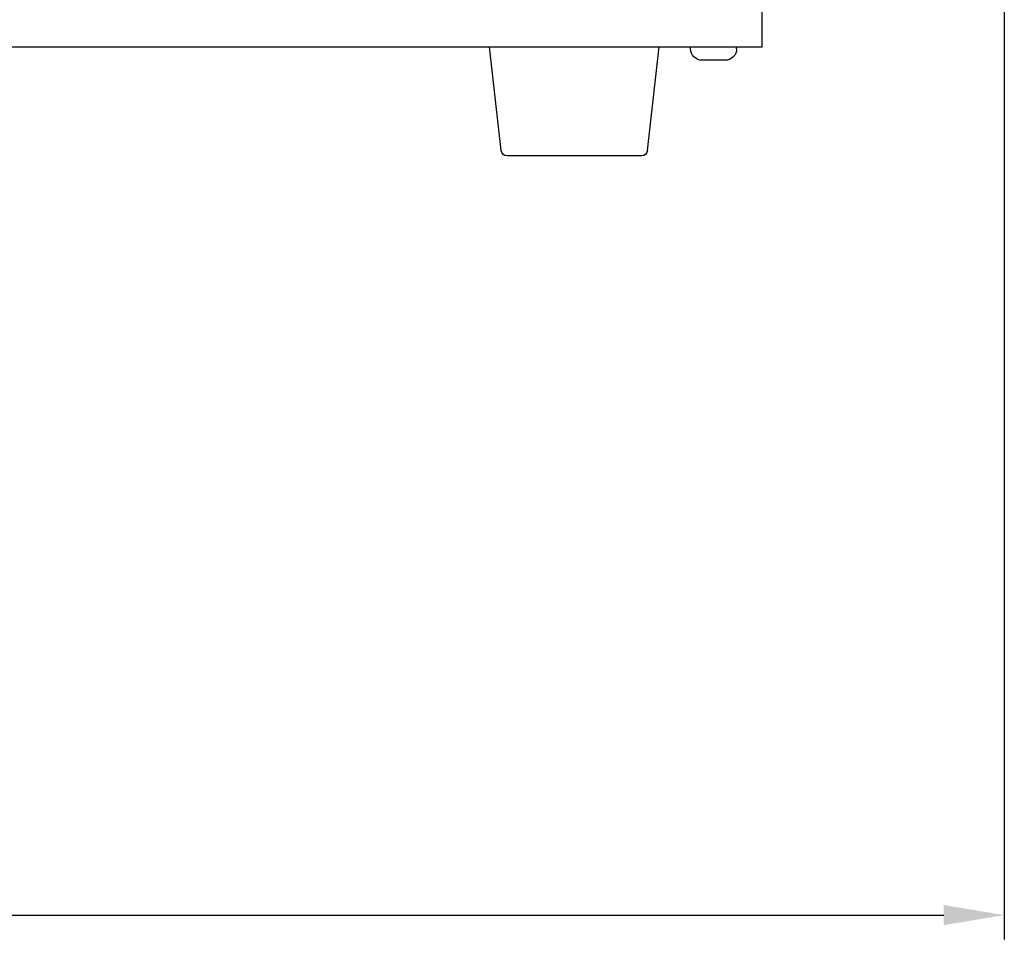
# Model space of a CAD drawing. Header units: millimetres. Extents: x 165 to 2541, y 199 to 1879.
# Tile 4 of 61: x 1002 to 1164, y 808 to 960. Entities that reach past the tile are written whole.
import ezdxf

# ---------------------------------------------------------------- set-up
doc = ezdxf.new("R2010")
doc.units = ezdxf.units.MM
doc.header["$LTSCALE"] = 4
doc.styles.add('Rainbow-4.0 Style', font='malgunsl.ttf')
doc.dimstyles.new('Rainbow-4.0 Style', dxfattribs={"dimtxt": 3.5, "dimasz": 2.5, "dimexe": 1, "dimexo": 1, "dimgap": 1, "dimtad": 1, "dimdsep": 46, "dimtxsty": 'Rainbow-4.0 Style', "dimcen": 0, "dimclrd": 251, "dimclre": 251, "dimclrt": 7, "dimazin": 3, "dimtp": 0.1, "dimtm": 0.1, "dimtfac": 0.61, "dimtmove": 0, "dimatfit": 3, "dimfxl": 1, "dimlwd": -1, "dimlwe": -1, "dimarcsym": 1})

# ---------------------------------------------------------------- blocks, each defined once
blk = doc.blocks.new('*D69')
at = {"color": 251, "linetype": 'ByBlock', "transparency": 16777216}
for p, q in [((1164.36, 978.21), (1164.36, 808.05)), ((706.36, 965.36), (706.36, 808.05)), ((716.36, 812.05), (1154.36, 812.05))]:
    blk.add_line(p, q, dxfattribs=at)
at = {"color": 251, "transparency": 16777216}
for points in [[(716.36, 813.72), (716.36, 810.39), (706.36, 812.05)], [(1154.36, 813.72), (1154.36, 810.39), (1164.36, 812.05)]]:
    blk.add_solid(points, dxfattribs=at)
at = {"layer": 'Defpoints', "color": 0, "transparency": 16777216}
for p in [(1164.36, 982.21), (706.36, 969.36), (1164.36, 812.05)]:
    blk.add_point(p, dxfattribs=at)
at = {"color": 7, "transparency": 16777216, "insert": (935.36, 823.3), "char_height": 14, "attachment_point": 5, "style": 'Rainbow-4.0 Style'}
blk.add_mtext('458', dxfattribs=at)

msp = doc.modelspace()

# ---------------------------------------------------------------- linework, layer by layer
at = {"color": 0, "ltscale": 0.657895}
for p, q in [((1124.359, 955.462), (1124.359, 1108.962)), ((1126.739, 959.962), (1126.738, 959.962)), ((724.359, 955.462), (1124.359, 955.462)), ((1081.26, 938.352), (1079.359, 955.462)), ((1105.458, 938.352), (1107.359, 955.462)), ((1112.559, 955.162), (1112.559, 955.462)), ((1120.159, 955.162), (1120.159, 955.462)), ((1118.259, 953.262), (1114.459, 953.262)), ((1104.464, 937.462), (1082.254, 937.462))]:
    msp.add_line(p, q, dxfattribs=at)
at = {"color": 0, "ltscale": 0.657895, "extrusion": (0, 0, -1)}
for centre, radius, start, end in [((-1114.459, 955.162), 1.9, 270, 0), ((-1118.259, 955.162), 1.9, 180, 270), ((-1082.254, 938.462), 1, 270, 353.65981), ((-1104.464, 938.462), 1, 186.34019, 270)]:
    msp.add_arc(centre, radius, start, end, dxfattribs=at)

# ---------------------------------------------------------------- dimensions: what is measured, and where the dimension line sits
dim = msp.add_linear_dim(base=(1164.359, 812.054), p1=(706.359, 969.358), p2=(1164.359, 982.212), dimstyle='Rainbow-4.0 Style', override={"dimscale": 4})
dim.commit()
dim.dimension.update_dxf_attribs({"geometry": '*D69', "text_midpoint": (935.359, 823.296)})

doc.saveas('drawing.dxf')
